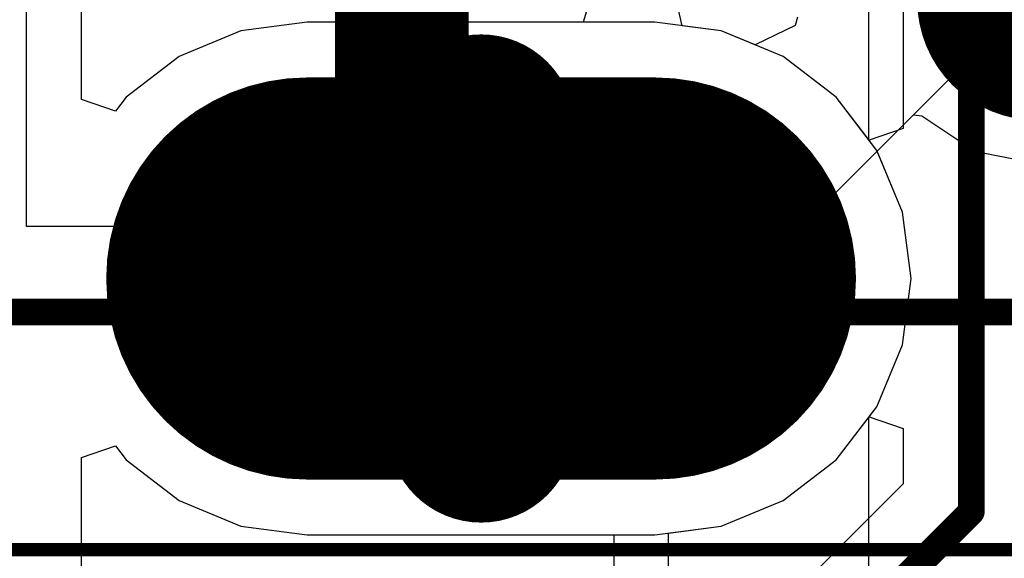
# Model space of a CAD drawing. Header units: millimetres. Extents: x -2 to 68, y -2 to 27.4.
# Tile 15 of 256: x 0.1 to 3.8, y 7.5 to 9.5. Entities that reach past the tile are written whole.
import ezdxf

# ---------------------------------------------------------------- set-up
doc = ezdxf.new("R2010")
doc.units = ezdxf.units.MM
for name, color, linetype in [('BottomLayer', 5, 'Continuous'), ('BottomSolder', 6, 'Continuous'), ('Mechanical13', 56, 'Continuous'), ('Mechanical15', 56, 'Continuous'), ('MidLayer1', 16, 'Continuous'), ('MidLayer2', 76, 'Continuous'), ('MidLayer3', 90, 'Continuous'), ('MidLayer4', 156, 'Continuous'), ('MidLayer5', 130, 'Continuous'), ('MidLayer6', 216, 'Continuous'), ('MidLayer7', 6, 'Continuous'), ('MidLayer8', 54, 'Continuous'), ('MultiLayer', 9, 'Continuous'), ('PadHoleLayer', 156, 'Continuous'), ('TopLayer', 1, 'Continuous'), ('TopPaste', 8, 'Continuous'), ('TopSolder', 216, 'Continuous')]:
    doc.layers.add(name, color=color, linetype=linetype)

# ---------------------------------------------------------------- blocks, each defined once
blk = doc.blocks.new('CX90B1_24P_142')
at = {"layer": 'BottomLayer', "const_width": 1.3}
blk.add_lwpolyline([(4.32, -2.4), (4.32, -3.7)], dxfattribs=at)
at = {"layer": 'BottomLayer', "const_width": 0.65}
for points in [[(3.995, -2.4, 1), (4.645, -2.4, 1)], [(3.995, -3.7, 1), (4.645, -3.7, 1)]]:
    blk.add_lwpolyline(points, format="xyb", close=True, dxfattribs=at)
at = {"layer": 'BottomSolder', "const_width": 1.5032}
blk.add_lwpolyline([(4.32, -2.4), (4.32, -3.7)], dxfattribs=at)
at = {"layer": 'BottomSolder', "const_width": 0.7516}
for points in [[(3.9442, -2.4, 1), (4.6958, -2.4, 1)], [(3.9442, -3.7, 1), (4.6958, -3.7, 1)]]:
    blk.add_lwpolyline(points, format="xyb", close=True, dxfattribs=at)
at = {"layer": 'Mechanical13', "const_width": 0.1}
blk.add_lwpolyline([(4.445, -5.461), (4.445, 2.794)], dxfattribs=at)
at = {"layer": 'Mechanical15', "const_width": 0.05}
blk.add_lwpolyline([(5.334, -5.715), (5.334, 3.556)], dxfattribs=at)
at = {"layer": 'MidLayer1', "const_width": 1.3}
blk.add_lwpolyline([(4.32, -2.4), (4.32, -3.7)], dxfattribs=at)
at = {"layer": 'MidLayer1', "const_width": 0.65}
for points in [[(3.995, -2.4, 1), (4.645, -2.4, 1)], [(3.995, -3.7, 1), (4.645, -3.7, 1)]]:
    blk.add_lwpolyline(points, format="xyb", close=True, dxfattribs=at)
at = {"layer": 'MidLayer2', "const_width": 1.3}
blk.add_lwpolyline([(4.32, -2.4), (4.32, -3.7)], dxfattribs=at)
at = {"layer": 'MidLayer2', "const_width": 0.65}
for points in [[(3.995, -2.4, 1), (4.645, -2.4, 1)], [(3.995, -3.7, 1), (4.645, -3.7, 1)]]:
    blk.add_lwpolyline(points, format="xyb", close=True, dxfattribs=at)
at = {"layer": 'MidLayer3', "const_width": 1.3}
blk.add_lwpolyline([(4.32, -2.4), (4.32, -3.7)], dxfattribs=at)
at = {"layer": 'MidLayer3', "const_width": 0.65}
for points in [[(3.995, -2.4, 1), (4.645, -2.4, 1)], [(3.995, -3.7, 1), (4.645, -3.7, 1)]]:
    blk.add_lwpolyline(points, format="xyb", close=True, dxfattribs=at)
at = {"layer": 'MidLayer4', "const_width": 1.3}
blk.add_lwpolyline([(4.32, -2.4), (4.32, -3.7)], dxfattribs=at)
at = {"layer": 'MidLayer4', "const_width": 0.65}
for points in [[(3.995, -2.4, 1), (4.645, -2.4, 1)], [(3.995, -3.7, 1), (4.645, -3.7, 1)]]:
    blk.add_lwpolyline(points, format="xyb", close=True, dxfattribs=at)
at = {"layer": 'MidLayer5', "const_width": 1.3}
blk.add_lwpolyline([(4.32, -2.4), (4.32, -3.7)], dxfattribs=at)
at = {"layer": 'MidLayer5', "const_width": 0.65}
for points in [[(3.995, -2.4, 1), (4.645, -2.4, 1)], [(3.995, -3.7, 1), (4.645, -3.7, 1)]]:
    blk.add_lwpolyline(points, format="xyb", close=True, dxfattribs=at)
at = {"layer": 'MidLayer6', "const_width": 1.3}
blk.add_lwpolyline([(4.32, -2.4), (4.32, -3.7)], dxfattribs=at)
at = {"layer": 'MidLayer6', "const_width": 0.65}
for points in [[(3.995, -2.4, 1), (4.645, -2.4, 1)], [(3.995, -3.7, 1), (4.645, -3.7, 1)]]:
    blk.add_lwpolyline(points, format="xyb", close=True, dxfattribs=at)
at = {"layer": 'MidLayer7', "const_width": 1.3}
blk.add_lwpolyline([(4.32, -2.4), (4.32, -3.7)], dxfattribs=at)
at = {"layer": 'MidLayer7', "const_width": 0.65}
for points in [[(3.995, -2.4, 1), (4.645, -2.4, 1)], [(3.995, -3.7, 1), (4.645, -3.7, 1)]]:
    blk.add_lwpolyline(points, format="xyb", close=True, dxfattribs=at)
at = {"layer": 'MidLayer8', "const_width": 1.3}
blk.add_lwpolyline([(4.32, -2.4), (4.32, -3.7)], dxfattribs=at)
at = {"layer": 'MidLayer8', "const_width": 0.65}
for points in [[(3.995, -2.4, 1), (4.645, -2.4, 1)], [(3.995, -3.7, 1), (4.645, -3.7, 1)]]:
    blk.add_lwpolyline(points, format="xyb", close=True, dxfattribs=at)
at = {"layer": 'MultiLayer', "const_width": 1.3}
blk.add_lwpolyline([(4.32, -2.4), (4.32, -3.7)], dxfattribs=at)
at = {"layer": 'MultiLayer', "const_width": 0.65}
for points in [[(3.995, -2.4, 1), (4.645, -2.4, 1)], [(3.995, -3.7, 1), (4.645, -3.7, 1)]]:
    blk.add_lwpolyline(points, format="xyb", close=True, dxfattribs=at)
at = {"layer": 'PadHoleLayer', "const_width": 0.175}
blk.add_lwpolyline([(3.7575, -2.7875), (4.8825, -2.7875, -1), (4.8825, -3.3125), (3.7575, -3.3125, -1)], format="xyb", close=True, dxfattribs=at)
at = {"layer": 'TopLayer', "const_width": 1.3}
blk.add_lwpolyline([(4.32, -2.4), (4.32, -3.7)], dxfattribs=at)
at = {"layer": 'TopLayer', "const_width": 0.65}
for points in [[(3.995, -2.4, 1), (4.645, -2.4, 1)], [(3.995, -3.7, 1), (4.645, -3.7, 1)]]:
    blk.add_lwpolyline(points, format="xyb", close=True, dxfattribs=at)
at = {"layer": 'TopPaste'}
for p, q in [((4.1174, -2.1018), (4.2424, -2.05)), ((4.2424, -2.05), (4.31, -2.05)), ((4.31, -2.05), (4.31, -2.05)), ((4.31, -2.05), (4.33, -2.05)), ((4.33, -2.05), (4.3976, -2.05)), ((4.3976, -2.05), (4.5226, -2.1018)), ((4.0218, -2.1974), (4.1174, -2.1018)), ((4.5226, -2.1018), (4.6182, -2.1974)), ((3.97, -2.3224), (4.0218, -2.1974)), ((4.6182, -2.1974), (4.67, -2.3224)), ((3.97, -2.39), (3.97, -2.3224)), ((4.67, -2.3224), (4.67, -2.39)), ((3.97, -3.7), (3.97, -2.39)), ((4.67, -2.39), (4.67, -2.39)), ((4.67, -2.39), (4.67, -3.7)), ((3.97, -3.7696), (3.97, -3.7)), ((3.97, -3.7), (3.97, -3.7)), ((4.67, -3.7), (4.67, -3.7696)), ((4.0233, -3.8983), (3.97, -3.7696)), ((4.67, -3.7696), (4.6167, -3.8983)), ((4.1217, -3.9967), (4.0233, -3.8983)), ((4.6167, -3.8983), (4.5183, -3.9967)), ((4.2504, -4.05), (4.1217, -3.9967)), ((4.5183, -3.9967), (4.3896, -4.05)), ((4.32, -4.05), (4.2504, -4.05)), ((4.3896, -4.05), (4.32, -4.05))]:
    blk.add_line(p, q, dxfattribs=at)
at = {"layer": 'TopSolder', "const_width": 1.5032}
blk.add_lwpolyline([(4.32, -2.4), (4.32, -3.7)], dxfattribs=at)
at = {"layer": 'TopSolder', "const_width": 0.7516}
for points in [[(3.9442, -2.4, 1), (4.6958, -2.4, 1)], [(3.9442, -3.7, 1), (4.6958, -3.7, 1)]]:
    blk.add_lwpolyline(points, format="xyb", close=True, dxfattribs=at)
blk = doc.blocks.new('TP_0_8MM_B_186')
at = {"layer": 'BottomLayer', "const_width": 0.4001}
blk.add_lwpolyline([(-0.2, 0, 1), (0.2, 0, 1)], format="xyb", close=True, dxfattribs=at)
at = {"layer": 'BottomSolder', "const_width": 0.45}
blk.add_lwpolyline([(-0.225, 0, 1), (0.225, 0, 1)], format="xyb", close=True, dxfattribs=at)

msp = doc.modelspace()

# ---------------------------------------------------------------- linework, layer by layer
at = {"layer": 'BottomLayer'}
for p, q in [((0.1, 8.7), (0.1, 12.7)), ((3.6, 11.6), (3.6, 9.3)), ((3.6, 9.3), (2.8, 8.5)), ((3.2811, 8.9811), (3.4164, 9.1164)), ((3.4164, 9.1164), (3.4474, 9.1134)), ((3.4474, 9.1134), (3.6459, 8.9808)), ((3.3756, 8.753), (3.2811, 8.9811)), ((3.6459, 8.9808), (3.88, 8.9342)), ((3.4082, 8.505), (3.3756, 8.753)), ((2.6, 8.7), (0.1, 8.7)), ((2.8, 8.5), (2.6, 8.7)), ((3.3756, 8.257), (3.4082, 8.505)), ((3.2798, 8.0259), (3.3756, 8.257)), ((3.1276, 7.8274), (3.2798, 8.0259)), ((0.3059, 7.8359), (0.4329, 7.879)), ((0.4329, 7.879), (0.4725, 7.8274)), ((0.3059, 3.5488), (0.3059, 7.8359)), ((0.4725, 7.8274), (0.6709, 7.6752)), ((2.9291, 7.6752), (3.1276, 7.8274)), ((0.6709, 7.6752), (0.902, 7.5794)), ((2.698, 7.5794), (2.9291, 7.6752)), ((0.902, 7.5794), (1.15, 7.5468)), ((1.15, 7.5468), (2.45, 7.5468)), ((2.45, 7.5468), (2.698, 7.5794))]:
    msp.add_line(p, q, dxfattribs=at)
at = {"layer": 'BottomLayer', "const_width": 0.5}
for points in [[(1.5039, 8.8011), (1.5039, 10.4461)], [(1.5039, 8.8011), (1.8, 8.505)]]:
    msp.add_lwpolyline(points, dxfattribs=at)
at = {"layer": 'BottomLayer', "const_width": 0.25}
for points in [[(1.3789, 8.8011, 1), (1.6289, 8.8011, 1)], [(1.3789, 8.8011, 1), (1.6289, 8.8011, 1)], [(1.675, 8.505, 1), (1.925, 8.505, 1)]]:
    msp.add_lwpolyline(points, format="xyb", close=True, dxfattribs=at)
at = {"layer": 'MidLayer1'}
for p, q in [((0.3059, 9.1741), (0.3059, 16.4759)), ((1.15, 9.4632), (0.902, 9.4305)), ((2.45, 9.4632), (1.15, 9.4632)), ((2.698, 9.4305), (2.45, 9.4632)), ((0.902, 9.4305), (0.6709, 9.3348)), ((2.9291, 9.3348), (2.698, 9.4305)), ((0.6709, 9.3348), (0.4725, 9.1825)), ((3.1276, 9.1825), (2.9291, 9.3348)), ((0.4329, 9.131), (0.3059, 9.1741)), ((0.4725, 9.1825), (0.4329, 9.131)), ((3.2798, 8.9841), (3.1276, 9.1825)), ((3.3756, 8.753), (3.2798, 8.9841)), ((3.4082, 8.505), (3.3756, 8.753)), ((3.3756, 8.257), (3.4082, 8.505)), ((3.2798, 8.0259), (3.3756, 8.257)), ((3.1276, 7.8274), (3.2798, 8.0259)), ((0.3059, 7.8359), (0.4329, 7.879)), ((0.4329, 7.879), (0.4725, 7.8274)), ((0.3059, 4.8613), (0.3059, 7.8359)), ((0.4725, 7.8274), (0.6709, 7.6752)), ((2.9291, 7.6752), (3.1276, 7.8274)), ((0.6709, 7.6752), (0.902, 7.5794)), ((2.698, 7.5794), (2.9291, 7.6752)), ((0.902, 7.5794), (1.15, 7.5468)), ((1.15, 7.5468), (2.45, 7.5468)), ((2.45, 7.5468), (2.698, 7.5794))]:
    msp.add_line(p, q, dxfattribs=at)
at = {"layer": 'MidLayer2'}
for p, q in [((3.3774, 16.5845), (3.3774, 9.0655)), ((0.3059, 9.1741), (0.3059, 16.4759)), ((1.15, 9.4632), (0.902, 9.4305)), ((2.45, 9.4632), (1.15, 9.4632)), ((2.698, 9.4305), (2.45, 9.4632)), ((0.902, 9.4305), (0.6709, 9.3348)), ((2.9291, 9.3348), (2.698, 9.4305)), ((0.6709, 9.3348), (0.4725, 9.1825)), ((3.1276, 9.1825), (2.9291, 9.3348)), ((0.4329, 9.131), (0.3059, 9.1741)), ((0.4725, 9.1825), (0.4329, 9.131)), ((3.2504, 9.0224), (3.1276, 9.1825)), ((3.3774, 9.0655), (3.2504, 9.0224)), ((3.1276, 7.8274), (3.2504, 7.9876)), ((3.2504, 7.9876), (3.3774, 7.9445)), ((3.3774, 7.9445), (3.3774, 7.7379)), ((0.3059, 7.8359), (0.4329, 7.879)), ((0.4329, 7.879), (0.4725, 7.8274)), ((0.3059, 4.8613), (0.3059, 7.8359)), ((0.4725, 7.8274), (0.6709, 7.6752)), ((2.9291, 7.6752), (3.1276, 7.8274)), ((3.3774, 7.7379), (2.4098, 6.7703)), ((0.6709, 7.6752), (0.902, 7.5794)), ((2.698, 7.5794), (2.9291, 7.6752)), ((0.902, 7.5794), (1.15, 7.5468)), ((1.15, 7.5468), (2.45, 7.5468)), ((2.45, 7.5468), (2.698, 7.5794))]:
    msp.add_line(p, q, dxfattribs=at)
at = {"layer": 'MidLayer2', "const_width": 0.1}
for points in [[(3.6323, 7.6323), (3.6323, 17.9323)], [(2.5154, 6.5154), (3.6323, 7.6323)]]:
    msp.add_lwpolyline(points, dxfattribs=at)
at = {"layer": 'MidLayer2', "const_width": 0.05}
msp.add_lwpolyline([(3.6073, 7.6323, 1), (3.6573, 7.6323, 1)], format="xyb", close=True, dxfattribs=at)
msp.add_lwpolyline([(3.6073, 7.6323, 1), (3.6573, 7.6323, 1)], format="xyb", close=True, dxfattribs=at)
at = {"layer": 'MidLayer3'}
for p, q in [((0.3059, 9.1741), (0.3059, 16.4759)), ((1.15, 9.4632), (0.902, 9.4305)), ((2.45, 9.4632), (1.15, 9.4632)), ((2.698, 9.4305), (2.45, 9.4632)), ((0.902, 9.4305), (0.6709, 9.3348)), ((2.9291, 9.3348), (2.698, 9.4305)), ((0.6709, 9.3348), (0.4725, 9.1825)), ((3.1276, 9.1825), (2.9291, 9.3348)), ((0.4329, 9.131), (0.3059, 9.1741)), ((0.4725, 9.1825), (0.4329, 9.131)), ((3.2798, 8.9841), (3.1276, 9.1825)), ((3.3756, 8.753), (3.2798, 8.9841)), ((3.4082, 8.505), (3.3756, 8.753)), ((3.3756, 8.257), (3.4082, 8.505)), ((3.2798, 8.0259), (3.3756, 8.257)), ((3.1276, 7.8274), (3.2798, 8.0259)), ((0.3059, 7.8359), (0.4329, 7.879)), ((0.4329, 7.879), (0.4725, 7.8274)), ((0.3059, 4.8613), (0.3059, 7.8359)), ((0.4725, 7.8274), (0.6709, 7.6752)), ((2.9291, 7.6752), (3.1276, 7.8274)), ((0.6709, 7.6752), (0.902, 7.5794)), ((2.698, 7.5794), (2.9291, 7.6752)), ((0.902, 7.5794), (1.15, 7.5468)), ((1.15, 7.5468), (2.45, 7.5468)), ((2.45, 7.5468), (2.698, 7.5794))]:
    msp.add_line(p, q, dxfattribs=at)
at = {"layer": 'MidLayer4'}
for p, q in [((0.3059, 9.1741), (0.3059, 16.4759)), ((1.15, 9.4632), (0.902, 9.4305)), ((2.45, 9.4632), (1.15, 9.4632)), ((2.698, 9.4305), (2.45, 9.4632)), ((0.902, 9.4305), (0.6709, 9.3348)), ((2.9291, 9.3348), (2.698, 9.4305)), ((0.6709, 9.3348), (0.4725, 9.1825)), ((3.1276, 9.1825), (2.9291, 9.3348)), ((0.4329, 9.131), (0.3059, 9.1741)), ((0.4725, 9.1825), (0.4329, 9.131)), ((3.2798, 8.9841), (3.1276, 9.1825)), ((3.3756, 8.753), (3.2798, 8.9841)), ((3.4082, 8.505), (3.3756, 8.753)), ((3.3756, 8.257), (3.4082, 8.505)), ((3.2798, 8.0259), (3.3756, 8.257)), ((3.1276, 7.8274), (3.2798, 8.0259)), ((0.3059, 7.8359), (0.4329, 7.879)), ((0.4329, 7.879), (0.4725, 7.8274)), ((0.3059, 4.8613), (0.3059, 7.8359)), ((0.4725, 7.8274), (0.6709, 7.6752)), ((2.9291, 7.6752), (3.1276, 7.8274)), ((0.6709, 7.6752), (0.902, 7.5794)), ((2.698, 7.5794), (2.9291, 7.6752)), ((0.902, 7.5794), (1.15, 7.5468)), ((1.15, 7.5468), (2.45, 7.5468)), ((2.45, 7.5468), (2.698, 7.5794))]:
    msp.add_line(p, q, dxfattribs=at)
at = {"layer": 'MidLayer5'}
for p, q in [((0.3059, 9.1741), (0.3059, 16.4759)), ((1.15, 9.4632), (0.902, 9.4305)), ((2.45, 9.4632), (1.15, 9.4632)), ((2.698, 9.4305), (2.45, 9.4632)), ((0.902, 9.4305), (0.6709, 9.3348)), ((2.9291, 9.3348), (2.698, 9.4305)), ((0.6709, 9.3348), (0.4725, 9.1825)), ((3.1276, 9.1825), (2.9291, 9.3348)), ((0.4329, 9.131), (0.3059, 9.1741)), ((0.4725, 9.1825), (0.4329, 9.131)), ((3.2798, 8.9841), (3.1276, 9.1825)), ((3.3756, 8.753), (3.2798, 8.9841)), ((3.4082, 8.505), (3.3756, 8.753)), ((3.3756, 8.257), (3.4082, 8.505)), ((3.2798, 8.0259), (3.3756, 8.257)), ((3.1276, 7.8274), (3.2798, 8.0259)), ((0.3059, 7.8359), (0.4329, 7.879)), ((0.4329, 7.879), (0.4725, 7.8274)), ((0.3059, 4.8613), (0.3059, 7.8359)), ((0.4725, 7.8274), (0.6709, 7.6752)), ((2.9291, 7.6752), (3.1276, 7.8274)), ((0.6709, 7.6752), (0.902, 7.5794)), ((2.698, 7.5794), (2.9291, 7.6752)), ((0.902, 7.5794), (1.15, 7.5468)), ((1.15, 7.5468), (2.45, 7.5468)), ((2.45, 7.5468), (2.698, 7.5794))]:
    msp.add_line(p, q, dxfattribs=at)
at = {"layer": 'MidLayer6'}
for p, q in [((1.6189, 9.4632), (1.5588, 9.5578)), ((2.2116, 9.5632), (2.1812, 9.4632)), ((2.5517, 9.4498), (2.5274, 9.5539)), ((2.1812, 9.4632), (1.6189, 9.4632)), ((2.698, 9.4305), (2.5517, 9.4498)), ((2.9291, 9.3348), (2.698, 9.4305)), ((3.1276, 9.1825), (2.9291, 9.3348)), ((3.2798, 8.9841), (3.1276, 9.1825)), ((3.3756, 8.753), (3.2798, 8.9841)), ((3.4082, 8.505), (3.3756, 8.753)), ((3.3756, 8.257), (3.4082, 8.505)), ((3.2798, 8.0259), (3.3756, 8.257)), ((3.1276, 7.8274), (3.2798, 8.0259)), ((0.3059, 7.8359), (0.4329, 7.879)), ((0.4329, 7.879), (0.4725, 7.8274)), ((0.3059, 4.8613), (0.3059, 7.8359)), ((0.4725, 7.8274), (0.6709, 7.6752)), ((2.9291, 7.6752), (3.1276, 7.8274)), ((0.6709, 7.6752), (0.902, 7.5794)), ((2.698, 7.5794), (2.9291, 7.6752)), ((0.902, 7.5794), (1.15, 7.5468)), ((1.15, 7.5468), (2.2961, 7.5468)), ((2.2961, 7.5468), (2.2961, 6.8397)), ((2.5, 7.5534), (2.698, 7.5794)), ((2.5, 5.2131), (2.5, 7.5534))]:
    msp.add_line(p, q, dxfattribs=at)
at = {"layer": 'MidLayer7'}
for p, q in [((0.3059, 9.1741), (0.3059, 16.4759)), ((1.15, 9.4632), (0.902, 9.4305)), ((2.45, 9.4632), (1.15, 9.4632)), ((2.698, 9.4305), (2.45, 9.4632)), ((0.902, 9.4305), (0.6709, 9.3348)), ((2.9291, 9.3348), (2.698, 9.4305)), ((0.6709, 9.3348), (0.4725, 9.1825)), ((3.1276, 9.1825), (2.9291, 9.3348)), ((0.4329, 9.131), (0.3059, 9.1741)), ((0.4725, 9.1825), (0.4329, 9.131)), ((3.2798, 8.9841), (3.1276, 9.1825)), ((3.3756, 8.753), (3.2798, 8.9841)), ((3.4082, 8.505), (3.3756, 8.753)), ((3.3756, 8.257), (3.4082, 8.505)), ((3.2798, 8.0259), (3.3756, 8.257)), ((3.1276, 7.8274), (3.2798, 8.0259)), ((0.3059, 7.8359), (0.4329, 7.879)), ((0.4329, 7.879), (0.4725, 7.8274)), ((0.3059, 4.8613), (0.3059, 7.8359)), ((0.4725, 7.8274), (0.6709, 7.6752)), ((2.9291, 7.6752), (3.1276, 7.8274)), ((0.6709, 7.6752), (0.902, 7.5794)), ((2.698, 7.5794), (2.9291, 7.6752)), ((0.902, 7.5794), (1.15, 7.5468)), ((1.15, 7.5468), (2.45, 7.5468)), ((2.45, 7.5468), (2.698, 7.5794))]:
    msp.add_line(p, q, dxfattribs=at)
at = {"layer": 'MidLayer8'}
for p, q in [((0.3059, 9.1741), (0.3059, 16.4759)), ((3.25, 9.023), (3.25, 9.5135)), ((1.15, 9.4632), (0.902, 9.4305)), ((2.45, 9.4632), (1.15, 9.4632)), ((2.698, 9.4305), (2.45, 9.4632)), ((2.9823, 9.4818), (2.9738, 9.4502)), ((0.902, 9.4305), (0.6709, 9.3348)), ((2.8245, 9.3782), (2.698, 9.4305)), ((2.9738, 9.4502), (2.8245, 9.3782)), ((0.6709, 9.3348), (0.4725, 9.1825)), ((0.4329, 9.131), (0.3059, 9.1741)), ((0.4725, 9.1825), (0.4329, 9.131)), ((3.2798, 8.9841), (3.25, 9.023)), ((3.3756, 8.753), (3.2798, 8.9841)), ((3.4082, 8.505), (3.3756, 8.753)), ((3.3756, 8.257), (3.4082, 8.505)), ((3.2798, 8.0259), (3.3756, 8.257)), ((3.25, 7.987), (3.2798, 8.0259)), ((3.25, 3.8487), (3.25, 7.987))]:
    msp.add_line(p, q, dxfattribs=at)
at = {"layer": 'TopLayer'}
for p, q in [((0.3059, 9.1741), (0.3059, 16.4759)), ((1.15, 9.4632), (0.902, 9.4305)), ((2.45, 9.4632), (1.15, 9.4632)), ((2.698, 9.4305), (2.45, 9.4632)), ((0.902, 9.4305), (0.6709, 9.3348)), ((2.9291, 9.3348), (2.698, 9.4305)), ((0.6709, 9.3348), (0.4725, 9.1825)), ((3.1276, 9.1825), (2.9291, 9.3348)), ((0.4329, 9.131), (0.3059, 9.1741)), ((0.4725, 9.1825), (0.4329, 9.131)), ((3.2798, 8.9841), (3.1276, 9.1825)), ((3.3756, 8.753), (3.2798, 8.9841)), ((3.4082, 8.505), (3.3756, 8.753)), ((3.3756, 8.257), (3.4082, 8.505)), ((3.2798, 8.0259), (3.3756, 8.257)), ((3.1276, 7.8274), (3.2798, 8.0259)), ((0.3059, 7.8359), (0.4329, 7.879)), ((0.4329, 7.879), (0.4725, 7.8274)), ((0.3059, 5.9388), (0.3059, 7.8359)), ((0.4725, 7.8274), (0.6709, 7.6752)), ((2.9291, 7.6752), (3.1276, 7.8274)), ((0.6709, 7.6752), (0.902, 7.5794)), ((2.698, 7.5794), (2.9291, 7.6752)), ((0.902, 7.5794), (1.15, 7.5468)), ((1.15, 7.5468), (2.45, 7.5468)), ((2.45, 7.5468), (2.698, 7.5794))]:
    msp.add_line(p, q, dxfattribs=at)

# ---------------------------------------------------------------- block references
at = {"rotation": 270}
for name, p in [('CX90B1_24P_142', (4.85, 12.825)), ('TP_0_8MM_B_186', (3.88, 9.546))]:
    msp.add_blockref(name, p, dxfattribs=at)

doc.saveas('drawing.dxf')
